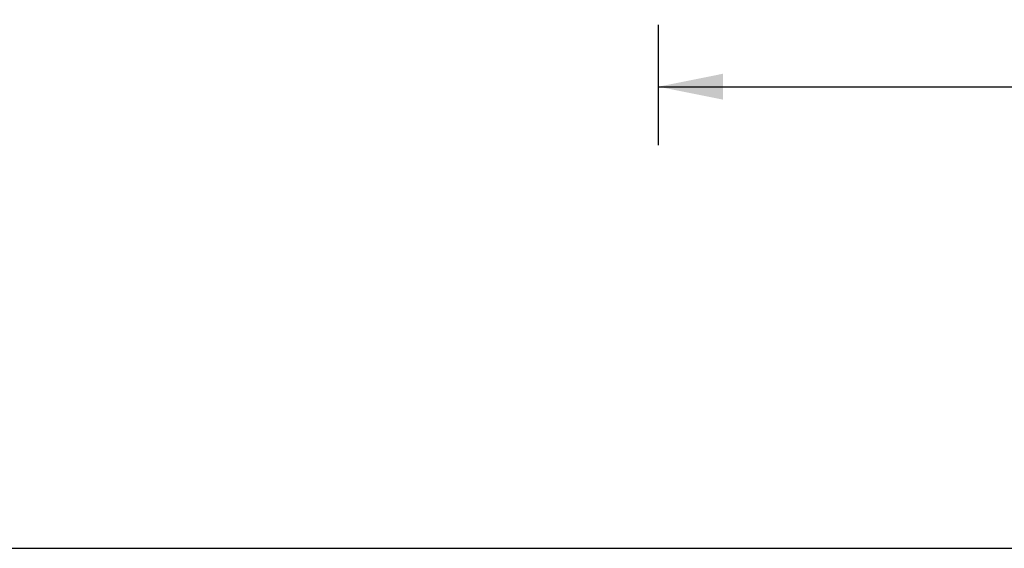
# Model space of a CAD drawing. Header units: inches. Extents: x 0 to 155, y 0 to 100.
# Tile 48 of 102: x 78.56 to 92.37, y 0 to 7.41. Entities that reach past the tile are written whole.
import ezdxf

# ---------------------------------------------------------------- set-up
doc = ezdxf.new("R2010")
doc.units = ezdxf.units.IN
doc.header["$LTSCALE"] = 8.5
doc.header["$MEASUREMENT"] = 0
doc.layers.get('0').update_dxf_attribs({"linetype": 'CONTINUOUS'})
doc.layers.add('DIMENSIONS', color=7, linetype='CONTINUOUS')
doc.styles.get("Standard").update_dxf_attribs({"font": 'arial.ttf'})
doc.dimstyles.new('DIMSTYLE_1', dxfattribs={"dimtxt": 0.681818, "dimasz": 0.909091, "dimexe": 0.09, "dimexo": 0.07, "dimgap": 0.0375, "dimtad": 0, "dimtih": 1, "dimtoh": 1, "dimzin": 4, "dimdsep": 46, "dimtxsty": 'Standard', "dimblk": '_FILLED', "dimblk1": '_FILLED', "dimblk2": '_FILLED', "dimcen": 0.09, "dimazin": 1, "dimtfac": 1, "dimtdec": 3, "dimtofl": 0, "dimtmove": 0, "dimatfit": 3, "dimldrblk": '_FILLED', "dimfxl": 0, "dimtolj": 1, "dimtzin": 4, "dimarcsym": 0})

# ---------------------------------------------------------------- blocks, each defined once
blk = doc.blocks.new('_FILLED')
at = {"color": 0, "linetype": 'ByBlock'}
blk.add_solid([(0, 0), (-1, 0.2), (-1, -0.2)], dxfattribs=at)
blk = doc.blocks.new('*D2')
at = {"layer": 'DIMENSIONS', "color": 2, "linetype": 'Continuous'}
for p, q in [((87.515, 7.339), (87.515, 5.652)), ((111.765, 7.339), (111.765, 5.652)), ((87.515, 6.47), (98.108, 6.47)), ((111.765, 6.47), (101.172, 6.47))]:
    blk.add_line(p, q, dxfattribs=at)
at = {"layer": 'DIMENSIONS', "color": 2, "linetype": 'Continuous', "xscale": 0.9090909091, "yscale": 0.9090909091, "zscale": 0.9090909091, "rotation": 180}
blk.add_blockref('_FILLED', (87.515, 6.47), dxfattribs=at)
at = {"layer": 'DIMENSIONS', "color": 2, "linetype": 'Continuous', "xscale": 0.9090909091, "yscale": 0.9090909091, "zscale": 0.9090909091}
blk.add_blockref('_FILLED', (111.765, 6.47), dxfattribs=at)
at = {"layer": 'DIMENSIONS', "color": 2, "linetype": 'Continuous', "insert": (99.64, 6.811), "char_height": 0.6818, "width": 2.38256, "attachment_point": 2, "line_spacing_factor": 0.9}
blk.add_mtext('24.25', dxfattribs=at)

msp = doc.modelspace()

# ---------------------------------------------------------------- linework, layer by layer
at = {"color": 7, "linetype": 'Continuous'}
msp.add_line((0, 0), (154.545, 0), dxfattribs=at)

# ---------------------------------------------------------------- dimensions: what is measured, and where the dimension line sits
at = {"layer": 'DIMENSIONS', "color": 2, "linetype": 'Continuous'}
dim = msp.add_linear_dim(base=(111.765, 6.47), p1=(87.515, 7.409), p2=(111.765, 7.409), dimstyle='DIMSTYLE_1', dxfattribs=at)
dim.commit()
dim.dimension.update_dxf_attribs({"geometry": '*D2', "text_midpoint": (99.633, 6.466), "dimtype": 160})

doc.saveas('drawing.dxf')
